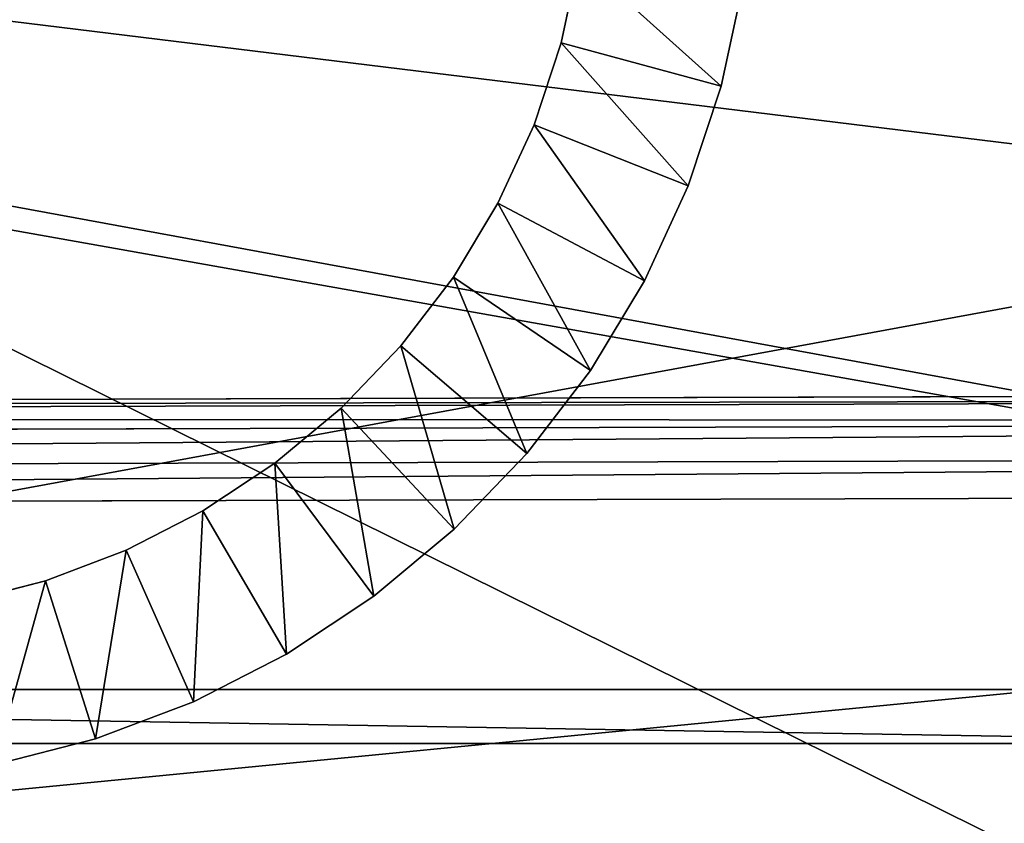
# Model space of a CAD drawing. Extents: x 0 to 35.8, y 0 to 30.4.
# Tile 29 of 106: x 7.6 to 9.5, y 3.1 to 4.6. Entities that reach past the tile are written whole.
import ezdxf

# ---------------------------------------------------------------- set-up
doc = ezdxf.new("R2010")
doc.units = 0
doc.header["$MEASUREMENT"] = 0
doc.layers.get('0').update_dxf_attribs({"color": 13, "linetype": 'CONTINUOUS'})
for name, color, linetype in [('BSH_B36CD50SNB_SYMBOL_-_DO', 59, 'CONTINUOUS'), ('BSH_B36CD50SNB_SYMBOL_-_DR', 59, 'CONTINUOUS'), ('BSH_B36CD50SNB_SYMBOL_-_I0', 252, 'CONTINUOUS'), ('BSH_B36CD50SNB_SYMBOL_-_IC', 7, 'CONTINUOUS')]:
    doc.layers.add(name, color=color, linetype=linetype)

# ---------------------------------------------------------------- blocks, each defined once
blk = doc.blocks.new('B36CD50SNB_TRADECAD_DXF')
at = {"layer": 'BSH_B36CD50SNB_SYMBOL_-_DO', "color": 0}
for p, q in [((0, 5.4992, 68.3648), (13.2283, 3.8791, 68.3648)), ((0, 5.4992, 68.3648), (13.2283, 3.8791, 68.3648)), ((13.2283, 3.8791, 68.3648), (0, 3.8408, 68.3648)), ((13.2283, 3.8791, 69.4602), (0, 3.8408, 69.4602)), ((13.2283, 3.8791, 68.3648), (0, 3.8408, 68.3648)), ((13.2283, 3.8791, 69.4602), (0, 3.8408, 69.4602)), ((0.0134, 3.8277, 69.5306), (13.2339, 3.8658, 69.5306)), ((0.0134, 3.8277, 69.5306), (13.2339, 3.8658, 69.5306)), ((13.2515, 3.8235, 69.5955), (0.056, 3.786, 69.5955)), ((13.2515, 3.8235, 69.5955), (0.056, 3.786, 69.5955)), ((13.2783, 3.7593, 69.638), (0.1208, 3.7226, 69.638)), ((13.2783, 3.7593, 69.638), (0.1208, 3.7226, 69.638)), ((0.1912, 3.6537, 69.6515), (13.3074, 3.6895, 69.6515)), ((0.1912, 3.6537, 69.6515), (13.3074, 3.6895, 69.6515))]:
    blk.add_line(p, q, dxfattribs=at)
at = {"layer": 'BSH_B36CD50SNB_SYMBOL_-_I0', "color": 0}
for p, q in [((8.6386, 4.5258, 53.3929), (8.6719, 4.6828, 53.3929)), ((8.6719, 4.6828, 52.4133), (8.6386, 4.5258, 52.4133)), ((8.6386, 4.5258, 53.3929), (8.6719, 4.6828, 53.3929)), ((8.6719, 4.6828, 52.4133), (8.6386, 4.5258, 52.4133)), ((8.9766, 4.6356, 53.3929), (8.9362, 4.4452, 53.3929)), ((8.9766, 4.6356, 52.4133), (8.9362, 4.4452, 52.4133)), ((8.9766, 4.6356, 53.3929), (8.9362, 4.4452, 53.3929)), ((8.9766, 4.6356, 52.4133), (8.9362, 4.4452, 52.4133)), ((8.5881, 4.3735, 53.3929), (8.6386, 4.5258, 53.3929)), ((8.6386, 4.5258, 52.4133), (8.5881, 4.3735, 52.4133)), ((8.5881, 4.3735, 53.3929), (8.6386, 4.5258, 53.3929)), ((8.6386, 4.5258, 52.4133), (8.5881, 4.3735, 52.4133)), ((8.9362, 4.4452, 53.3929), (8.6386, 4.5258, 53.3929)), ((8.6386, 4.5258, 52.4133), (8.9362, 4.4452, 52.4133)), ((8.6386, 4.5258, 53.3929), (8.6386, 4.5258, 52.4133)), ((8.9362, 4.4452, 53.3929), (8.6386, 4.5258, 53.3929)), ((8.6386, 4.5258, 52.4133), (8.9362, 4.4452, 52.4133)), ((8.6386, 4.5258, 53.3929), (8.6386, 4.5258, 52.4133)), ((8.9362, 4.4452, 53.3929), (8.8749, 4.2604, 53.3929)), ((8.9362, 4.4452, 52.4133), (8.8749, 4.2604, 52.4133)), ((8.9362, 4.4452, 53.3929), (8.8749, 4.2604, 53.3929)), ((8.9362, 4.4452, 52.4133), (8.8749, 4.2604, 52.4133)), ((8.9362, 4.4452, 52.4133), (8.9362, 4.4452, 53.3929)), ((8.9362, 4.4452, 52.4133), (8.9362, 4.4452, 53.3929)), ((8.521, 4.2277, 53.3929), (8.5881, 4.3735, 53.3929)), ((8.5881, 4.3735, 52.4133), (8.521, 4.2277, 52.4133)), ((8.521, 4.2277, 53.3929), (8.5881, 4.3735, 53.3929)), ((8.5881, 4.3735, 52.4133), (8.521, 4.2277, 52.4133)), ((8.8749, 4.2604, 53.3929), (8.5881, 4.3735, 53.3929)), ((8.5881, 4.3735, 52.4133), (8.8749, 4.2604, 52.4133)), ((8.5881, 4.3735, 53.3929), (8.5881, 4.3735, 52.4133)), ((8.8749, 4.2604, 53.3929), (8.5881, 4.3735, 53.3929)), ((8.5881, 4.3735, 52.4133), (8.8749, 4.2604, 52.4133)), ((8.5881, 4.3735, 53.3929), (8.5881, 4.3735, 52.4133)), ((8.8749, 4.2604, 53.3929), (8.7935, 4.0835, 53.3929)), ((8.8749, 4.2604, 52.4133), (8.7935, 4.0835, 52.4133)), ((8.8749, 4.2604, 53.3929), (8.7935, 4.0835, 53.3929)), ((8.8749, 4.2604, 52.4133), (8.7935, 4.0835, 52.4133)), ((8.8749, 4.2604, 52.4133), (8.8749, 4.2604, 53.3929)), ((8.8749, 4.2604, 52.4133), (8.8749, 4.2604, 53.3929)), ((8.4382, 4.0902, 53.3929), (8.521, 4.2277, 53.3929)), ((8.521, 4.2277, 52.4133), (8.4382, 4.0902, 52.4133)), ((8.4382, 4.0902, 53.3929), (8.521, 4.2277, 53.3929)), ((8.521, 4.2277, 52.4133), (8.4382, 4.0902, 52.4133)), ((8.7935, 4.0835, 53.3929), (8.521, 4.2277, 53.3929)), ((8.521, 4.2277, 52.4133), (8.7935, 4.0835, 52.4133)), ((8.521, 4.2277, 53.3929), (8.521, 4.2277, 52.4133)), ((8.7935, 4.0835, 53.3929), (8.521, 4.2277, 53.3929)), ((8.521, 4.2277, 52.4133), (8.7935, 4.0835, 52.4133)), ((8.521, 4.2277, 53.3929), (8.521, 4.2277, 52.4133)), ((8.3406, 3.9628, 53.3929), (8.4382, 4.0902, 53.3929)), ((8.4382, 4.0902, 52.4133), (8.3406, 3.9628, 52.4133)), ((8.3406, 3.9628, 53.3929), (8.4382, 4.0902, 53.3929)), ((8.4382, 4.0902, 52.4133), (8.3406, 3.9628, 52.4133)), ((8.693, 3.9167, 53.3929), (8.4382, 4.0902, 53.3929)), ((8.4382, 4.0902, 52.4133), (8.693, 3.9167, 52.4133)), ((8.4382, 4.0902, 53.3929), (8.4382, 4.0902, 52.4133)), ((8.693, 3.9167, 53.3929), (8.4382, 4.0902, 53.3929)), ((8.4382, 4.0902, 52.4133), (8.693, 3.9167, 52.4133)), ((8.4382, 4.0902, 53.3929), (8.4382, 4.0902, 52.4133)), ((8.7935, 4.0835, 53.3929), (8.693, 3.9167, 53.3929)), ((8.7935, 4.0835, 52.4133), (8.693, 3.9167, 52.4133)), ((8.7935, 4.0835, 53.3929), (8.693, 3.9167, 53.3929)), ((8.7935, 4.0835, 52.4133), (8.693, 3.9167, 52.4133)), ((8.7935, 4.0835, 52.4133), (8.7935, 4.0835, 53.3929)), ((8.7935, 4.0835, 52.4133), (8.7935, 4.0835, 53.3929)), ((8.2295, 3.8469, 53.3929), (8.3406, 3.9628, 53.3929)), ((8.3406, 3.9628, 52.4133), (8.2295, 3.8469, 52.4133)), ((8.2295, 3.8469, 53.3929), (8.3406, 3.9628, 53.3929)), ((8.3406, 3.9628, 52.4133), (8.2295, 3.8469, 52.4133)), ((8.5747, 3.7621, 53.3929), (8.3406, 3.9628, 53.3929)), ((8.3406, 3.9628, 52.4133), (8.5747, 3.7621, 52.4133)), ((8.3406, 3.9628, 53.3929), (8.3406, 3.9628, 52.4133)), ((8.5747, 3.7621, 53.3929), (8.3406, 3.9628, 53.3929)), ((8.3406, 3.9628, 52.4133), (8.5747, 3.7621, 52.4133)), ((8.3406, 3.9628, 53.3929), (8.3406, 3.9628, 52.4133)), ((8.693, 3.9167, 53.3929), (8.5747, 3.7621, 53.3929)), ((8.693, 3.9167, 52.4133), (8.5747, 3.7621, 52.4133)), ((8.693, 3.9167, 53.3929), (8.5747, 3.7621, 53.3929)), ((8.693, 3.9167, 52.4133), (8.5747, 3.7621, 52.4133)), ((8.693, 3.9167, 52.4133), (8.693, 3.9167, 53.3929)), ((8.693, 3.9167, 52.4133), (8.693, 3.9167, 53.3929)), ((8.1063, 3.7441, 53.3929), (8.2295, 3.8469, 53.3929)), ((8.2295, 3.8469, 52.4133), (8.1063, 3.7441, 52.4133)), ((8.1063, 3.7441, 53.3929), (8.2295, 3.8469, 53.3929)), ((8.2295, 3.8469, 52.4133), (8.1063, 3.7441, 52.4133)), ((8.4399, 3.6215, 53.3929), (8.2295, 3.8469, 53.3929)), ((8.2295, 3.8469, 52.4133), (8.4399, 3.6215, 52.4133)), ((8.2295, 3.8469, 53.3929), (8.2295, 3.8469, 52.4133)), ((8.4399, 3.6215, 53.3929), (8.2295, 3.8469, 53.3929)), ((8.2295, 3.8469, 52.4133), (8.4399, 3.6215, 52.4133)), ((8.2295, 3.8469, 53.3929), (8.2295, 3.8469, 52.4133)), ((8.5747, 3.7621, 53.3929), (8.4399, 3.6215, 53.3929)), ((8.5747, 3.7621, 52.4133), (8.4399, 3.6215, 52.4133)), ((8.5747, 3.7621, 53.3929), (8.4399, 3.6215, 53.3929)), ((8.5747, 3.7621, 52.4133), (8.4399, 3.6215, 52.4133)), ((8.5747, 3.7621, 52.4133), (8.5747, 3.7621, 53.3929)), ((8.5747, 3.7621, 52.4133), (8.5747, 3.7621, 53.3929)), ((7.9725, 3.6555, 53.3929), (8.1063, 3.7441, 53.3929)), ((8.1063, 3.7441, 52.4133), (7.9725, 3.6555, 52.4133)), ((7.9725, 3.6555, 53.3929), (8.1063, 3.7441, 53.3929)), ((8.1063, 3.7441, 52.4133), (7.9725, 3.6555, 52.4133)), ((8.2904, 3.4968, 53.3929), (8.1063, 3.7441, 53.3929)), ((8.1063, 3.7441, 52.4133), (8.2904, 3.4968, 52.4133)), ((8.1063, 3.7441, 53.3929), (8.1063, 3.7441, 52.4133)), ((8.2904, 3.4968, 53.3929), (8.1063, 3.7441, 53.3929)), ((8.1063, 3.7441, 52.4133), (8.2904, 3.4968, 52.4133)), ((8.1063, 3.7441, 53.3929), (8.1063, 3.7441, 52.4133)), ((7.8296, 3.5824, 53.3929), (7.9725, 3.6555, 53.3929)), ((7.9725, 3.6555, 52.4133), (7.8296, 3.5824, 52.4133)), ((7.8296, 3.5824, 53.3929), (7.9725, 3.6555, 53.3929)), ((7.9725, 3.6555, 52.4133), (7.8296, 3.5824, 52.4133)), ((8.1281, 3.3893, 53.3929), (7.9725, 3.6555, 53.3929)), ((7.9725, 3.6555, 52.4133), (8.1281, 3.3893, 52.4133)), ((7.9725, 3.6555, 53.3929), (7.9725, 3.6555, 52.4133)), ((8.1281, 3.3893, 53.3929), (7.9725, 3.6555, 53.3929)), ((7.9725, 3.6555, 52.4133), (8.1281, 3.3893, 52.4133)), ((7.9725, 3.6555, 53.3929), (7.9725, 3.6555, 52.4133)), ((8.4399, 3.6215, 53.3929), (8.2904, 3.4968, 53.3929)), ((8.4399, 3.6215, 52.4133), (8.2904, 3.4968, 52.4133)), ((8.4399, 3.6215, 53.3929), (8.2904, 3.4968, 53.3929)), ((8.4399, 3.6215, 52.4133), (8.2904, 3.4968, 52.4133)), ((8.4399, 3.6215, 52.4133), (8.4399, 3.6215, 53.3929)), ((8.4399, 3.6215, 52.4133), (8.4399, 3.6215, 53.3929)), ((7.6796, 3.5255, 53.3929), (7.8296, 3.5824, 53.3929)), ((7.8296, 3.5824, 52.4133), (7.6796, 3.5255, 52.4133)), ((7.6796, 3.5255, 53.3929), (7.8296, 3.5824, 53.3929)), ((7.8296, 3.5824, 52.4133), (7.6796, 3.5255, 52.4133)), ((7.9548, 3.3006, 53.3929), (7.8296, 3.5824, 53.3929)), ((7.8296, 3.5824, 52.4133), (7.9548, 3.3006, 52.4133)), ((7.8296, 3.5824, 53.3929), (7.8296, 3.5824, 52.4133)), ((7.9548, 3.3006, 53.3929), (7.8296, 3.5824, 53.3929)), ((7.8296, 3.5824, 52.4133), (7.9548, 3.3006, 52.4133)), ((7.8296, 3.5824, 53.3929), (7.8296, 3.5824, 52.4133)), ((7.5241, 3.4855, 53.3929), (7.6796, 3.5255, 53.3929)), ((7.6796, 3.5255, 52.4133), (7.5241, 3.4855, 52.4133)), ((7.5241, 3.4855, 53.3929), (7.6796, 3.5255, 53.3929)), ((7.6796, 3.5255, 52.4133), (7.5241, 3.4855, 52.4133)), ((7.7727, 3.2315, 53.3929), (7.6796, 3.5255, 53.3929)), ((7.6796, 3.5255, 52.4133), (7.7727, 3.2315, 52.4133)), ((7.6796, 3.5255, 53.3929), (7.6796, 3.5255, 52.4133)), ((7.7727, 3.2315, 53.3929), (7.6796, 3.5255, 53.3929)), ((7.6796, 3.5255, 52.4133), (7.7727, 3.2315, 52.4133)), ((7.6796, 3.5255, 53.3929), (7.6796, 3.5255, 52.4133)), ((8.2904, 3.4968, 53.3929), (8.1281, 3.3893, 53.3929)), ((8.2904, 3.4968, 52.4133), (8.1281, 3.3893, 52.4133)), ((8.2904, 3.4968, 53.3929), (8.1281, 3.3893, 53.3929)), ((8.2904, 3.4968, 52.4133), (8.1281, 3.3893, 52.4133)), ((8.2904, 3.4968, 52.4133), (8.2904, 3.4968, 53.3929)), ((8.2904, 3.4968, 52.4133), (8.2904, 3.4968, 53.3929)), ((8.1281, 3.3893, 53.3929), (7.9548, 3.3006, 53.3929)), ((8.1281, 3.3893, 52.4133), (7.9548, 3.3006, 52.4133)), ((8.1281, 3.3893, 53.3929), (7.9548, 3.3006, 53.3929)), ((8.1281, 3.3893, 52.4133), (7.9548, 3.3006, 52.4133)), ((8.1281, 3.3893, 52.4133), (8.1281, 3.3893, 53.3929)), ((8.1281, 3.3893, 52.4133), (8.1281, 3.3893, 53.3929)), ((7.9548, 3.3006, 53.3929), (7.7727, 3.2315, 53.3929)), ((7.9548, 3.3006, 52.4133), (7.7727, 3.2315, 52.4133)), ((7.9548, 3.3006, 53.3929), (7.7727, 3.2315, 53.3929)), ((7.9548, 3.3006, 52.4133), (7.7727, 3.2315, 52.4133)), ((7.9548, 3.3006, 52.4133), (7.9548, 3.3006, 53.3929)), ((7.9548, 3.3006, 52.4133), (7.9548, 3.3006, 53.3929)), ((7.7727, 3.2315, 53.3929), (7.5841, 3.1831, 53.3929)), ((7.7727, 3.2315, 52.4133), (7.5841, 3.1831, 52.4133)), ((7.7727, 3.2315, 53.3929), (7.5841, 3.1831, 53.3929)), ((7.7727, 3.2315, 52.4133), (7.5841, 3.1831, 52.4133)), ((7.7727, 3.2315, 52.4133), (7.7727, 3.2315, 53.3929)), ((7.7727, 3.2315, 52.4133), (7.7727, 3.2315, 53.3929))]:
    blk.add_line(p, q, dxfattribs=at)
at = {"layer": 'BSH_B36CD50SNB_SYMBOL_-_IC', "color": 0}
for p, q in [((10.1654, 3.3232, 43.2485), (4.3056, 3.3232, 43.2485)), ((10.1654, 3.3232, 43.2485), (4.3056, 3.3232, 43.2485)), ((10.1654, 3.3232, 43.302), (4.3056, 3.3232, 43.302)), ((10.1654, 3.3232, 43.302), (4.3056, 3.3232, 43.302)), ((4.2056, 3.2232, 43.3014), (10.2654, 3.2232, 43.3014)), ((4.2056, 3.2232, 43.3014), (10.2654, 3.2232, 43.3014))]:
    blk.add_line(p, q, dxfattribs=at)
at = {"layer": 'BSH_B36CD50SNB_SYMBOL_-_DO', "color": 250}
mesh = blk.add_polyface(dxfattribs=at)
corners = [(13.2283, 3.8791, 68.3648), (0, 3.8408, 68.3648), (0, 5.4992, 68.3648)]
mesh.append_faces([[corners[k] for k in face] for face in [(0, 1, 2)]], dxfattribs={"color": 250})
mesh = blk.add_polyface(dxfattribs=at)
corners = [(13.2312, 5.4992, 68.3648), (13.2283, 3.8791, 68.3648), (0, 5.4992, 68.3648)]
mesh.append_faces([[corners[k] for k in face] for face in [(0, 1, 2)]], dxfattribs={"color": 250})
mesh = blk.add_polyface(dxfattribs=at)
corners = [(17.5297, 2.4145, 27.0544), (0.1912, 5.4992, 27.0544), (0.1912, 2.4145, 27.0544), (17.5297, 5.4992, 27.0544)]
mesh.append_faces([[corners[k] for k in face] for face in [(0, 1, 2), (1, 0, 3)]], dxfattribs={"vtx0": -1, "color": 250})
mesh = blk.add_polyface(dxfattribs=at)
corners = [(13.2283, 3.8791, 69.4602), (0, 3.8408, 68.3648), (13.2283, 3.8791, 68.3648), (0, 3.8408, 69.4602)]
mesh.append_faces([[corners[k] for k in face] for face in [(0, 1, 2), (1, 0, 3)]], dxfattribs={"vtx0": -1, "color": 250})
mesh = blk.add_polyface(dxfattribs=at)
corners = [(13.2339, 3.8658, 69.5306), (0, 3.8408, 69.4602), (13.2283, 3.8791, 69.4602), (0.0134, 3.8277, 69.5306)]
mesh.append_faces([[corners[k] for k in face] for face in [(0, 1, 2), (1, 0, 3)]], dxfattribs={"vtx0": -1, "color": 250})
mesh = blk.add_polyface(dxfattribs=at)
corners = [(13.2515, 3.8235, 69.5955), (0.0134, 3.8277, 69.5306), (13.2339, 3.8658, 69.5306), (0.056, 3.786, 69.5955)]
mesh.append_faces([[corners[k] for k in face] for face in [(0, 1, 2), (1, 0, 3)]], dxfattribs={"vtx0": -1, "color": 250})
mesh = blk.add_polyface(dxfattribs=at)
corners = [(13.2515, 3.8235, 69.5955), (0.1208, 3.7226, 69.638), (0.056, 3.786, 69.5955), (13.2783, 3.7593, 69.638)]
mesh.append_faces([[corners[k] for k in face] for face in [(0, 1, 2), (1, 0, 3)]], dxfattribs={"vtx0": -1, "color": 250})
mesh = blk.add_polyface(dxfattribs=at)
corners = [(13.2783, 3.7593, 69.638), (0.1912, 3.6537, 69.6515), (0.1208, 3.7226, 69.638), (13.3074, 3.6895, 69.6515)]
mesh.append_faces([[corners[k] for k in face] for face in [(0, 1, 2), (1, 0, 3)]], dxfattribs={"vtx0": -1, "color": 250})
mesh = blk.add_polyface(dxfattribs=at)
corners = [(13.3074, 3.6895, 69.6515), (0.1912, 2.4145, 69.6515), (0.1912, 3.6537, 69.6515), (17.5297, 2.4145, 69.6515)]
mesh.append_faces([[corners[k] for k in face] for face in [(0, 1, 2), (1, 0, 3)]], dxfattribs={"vtx0": -1, "color": 250})
at = {"layer": 'BSH_B36CD50SNB_SYMBOL_-_DR', "color": 250}
mesh = blk.add_polyface(dxfattribs=at)
corners = [(17.9195, 2.3266, 0.8481), (0.1912, 5.5893, 0.8481), (0.1912, 2.3266, 0.8481), (17.9195, 5.5893, 0.8481)]
mesh.append_faces([[corners[k] for k in face] for face in [(0, 1, 2), (1, 0, 3)]], dxfattribs={"vtx0": -1, "color": 250})
mesh = blk.add_polyface(dxfattribs=at)
corners = [(17.9195, 5.5893, 26.5552), (0.1912, 2.3266, 26.5552), (0.1912, 5.5893, 26.5552), (17.9195, 2.3266, 26.5552)]
mesh.append_faces([[corners[k] for k in face] for face in [(0, 1, 2), (1, 0, 3)]], dxfattribs={"vtx0": -1, "color": 250})
at = {"layer": 'BSH_B36CD50SNB_SYMBOL_-_I0', "color": 252}
mesh = blk.add_polyface(dxfattribs=at)
corners = [(8.6719, 4.6828, 53.3929), (8.9362, 4.4452, 53.3929), (8.6386, 4.5258, 53.3929), (8.9766, 4.6356, 53.3929)]
mesh.append_faces([[corners[k] for k in face] for face in [(0, 1, 2), (1, 0, 3)]], dxfattribs={"vtx0": -1, "color": 252})
mesh = blk.add_polyface(dxfattribs=at)
corners = [(8.9362, 4.4452, 52.4133), (8.6719, 4.6828, 52.4133), (8.6386, 4.5258, 52.4133), (8.9766, 4.6356, 52.4133)]
mesh.append_faces([[corners[k] for k in face] for face in [(0, 1, 2), (1, 0, 3)]], dxfattribs={"vtx0": -1, "color": 252})
mesh = blk.add_polyface(dxfattribs=at)
corners = [(8.6719, 4.6828, 52.4133), (8.6386, 4.5258, 53.3929), (8.6386, 4.5258, 52.4133), (8.6719, 4.6828, 53.3929)]
mesh.append_faces([[corners[k] for k in face] for face in [(0, 1, 2), (1, 0, 3)]], dxfattribs={"vtx0": -1, "color": 252})
mesh = blk.add_polyface(dxfattribs=at)
corners = [(8.9766, 4.6356, 53.3929), (8.9362, 4.4452, 52.4133), (8.9362, 4.4452, 53.3929), (8.9766, 4.6356, 52.4133)]
mesh.append_faces([[corners[k] for k in face] for face in [(0, 1, 2), (1, 0, 3)]], dxfattribs={"vtx0": -1, "color": 252})
mesh = blk.add_polyface(dxfattribs=at)
corners = [(8.6386, 4.5258, 53.3929), (8.8749, 4.2604, 53.3929), (8.5881, 4.3735, 53.3929), (8.9362, 4.4452, 53.3929)]
mesh.append_faces([[corners[k] for k in face] for face in [(0, 1, 2), (1, 0, 3)]], dxfattribs={"vtx0": -1, "color": 252})
mesh = blk.add_polyface(dxfattribs=at)
corners = [(8.8749, 4.2604, 52.4133), (8.6386, 4.5258, 52.4133), (8.5881, 4.3735, 52.4133), (8.9362, 4.4452, 52.4133)]
mesh.append_faces([[corners[k] for k in face] for face in [(0, 1, 2), (1, 0, 3)]], dxfattribs={"vtx0": -1, "color": 252})
mesh = blk.add_polyface(dxfattribs=at)
corners = [(8.6386, 4.5258, 52.4133), (8.5881, 4.3735, 53.3929), (8.5881, 4.3735, 52.4133), (8.6386, 4.5258, 53.3929)]
mesh.append_faces([[corners[k] for k in face] for face in [(0, 1, 2), (1, 0, 3)]], dxfattribs={"vtx0": -1, "color": 252})
mesh = blk.add_polyface(dxfattribs=at)
corners = [(8.9362, 4.4452, 53.3929), (8.8749, 4.2604, 52.4133), (8.8749, 4.2604, 53.3929), (8.9362, 4.4452, 52.4133)]
mesh.append_faces([[corners[k] for k in face] for face in [(0, 1, 2), (1, 0, 3)]], dxfattribs={"vtx0": -1, "color": 252})
mesh = blk.add_polyface(dxfattribs=at)
corners = [(8.5881, 4.3735, 53.3929), (8.7935, 4.0835, 53.3929), (8.521, 4.2277, 53.3929), (8.8749, 4.2604, 53.3929)]
mesh.append_faces([[corners[k] for k in face] for face in [(0, 1, 2), (1, 0, 3)]], dxfattribs={"vtx0": -1, "color": 252})
mesh = blk.add_polyface(dxfattribs=at)
corners = [(8.7935, 4.0835, 52.4133), (8.5881, 4.3735, 52.4133), (8.521, 4.2277, 52.4133), (8.8749, 4.2604, 52.4133)]
mesh.append_faces([[corners[k] for k in face] for face in [(0, 1, 2), (1, 0, 3)]], dxfattribs={"vtx0": -1, "color": 252})
mesh = blk.add_polyface(dxfattribs=at)
corners = [(8.5881, 4.3735, 52.4133), (8.521, 4.2277, 53.3929), (8.521, 4.2277, 52.4133), (8.5881, 4.3735, 53.3929)]
mesh.append_faces([[corners[k] for k in face] for face in [(0, 1, 2), (1, 0, 3)]], dxfattribs={"vtx0": -1, "color": 252})
mesh = blk.add_polyface(dxfattribs=at)
corners = [(8.8749, 4.2604, 53.3929), (8.7935, 4.0835, 52.4133), (8.7935, 4.0835, 53.3929), (8.8749, 4.2604, 52.4133)]
mesh.append_faces([[corners[k] for k in face] for face in [(0, 1, 2), (1, 0, 3)]], dxfattribs={"vtx0": -1, "color": 252})
mesh = blk.add_polyface(dxfattribs=at)
corners = [(8.521, 4.2277, 53.3929), (8.693, 3.9167, 53.3929), (8.4382, 4.0902, 53.3929), (8.7935, 4.0835, 53.3929)]
mesh.append_faces([[corners[k] for k in face] for face in [(0, 1, 2), (1, 0, 3)]], dxfattribs={"vtx0": -1, "color": 252})
mesh = blk.add_polyface(dxfattribs=at)
corners = [(8.693, 3.9167, 52.4133), (8.521, 4.2277, 52.4133), (8.4382, 4.0902, 52.4133), (8.7935, 4.0835, 52.4133)]
mesh.append_faces([[corners[k] for k in face] for face in [(0, 1, 2), (1, 0, 3)]], dxfattribs={"vtx0": -1, "color": 252})
mesh = blk.add_polyface(dxfattribs=at)
corners = [(8.521, 4.2277, 52.4133), (8.4382, 4.0902, 53.3929), (8.4382, 4.0902, 52.4133), (8.521, 4.2277, 53.3929)]
mesh.append_faces([[corners[k] for k in face] for face in [(0, 1, 2), (1, 0, 3)]], dxfattribs={"vtx0": -1, "color": 252})
mesh = blk.add_polyface(dxfattribs=at)
corners = [(8.4382, 4.0902, 53.3929), (8.5747, 3.7621, 53.3929), (8.3406, 3.9628, 53.3929), (8.693, 3.9167, 53.3929)]
mesh.append_faces([[corners[k] for k in face] for face in [(0, 1, 2), (1, 0, 3)]], dxfattribs={"vtx0": -1, "color": 252})
mesh = blk.add_polyface(dxfattribs=at)
corners = [(8.5747, 3.7621, 52.4133), (8.4382, 4.0902, 52.4133), (8.3406, 3.9628, 52.4133), (8.693, 3.9167, 52.4133)]
mesh.append_faces([[corners[k] for k in face] for face in [(0, 1, 2), (1, 0, 3)]], dxfattribs={"vtx0": -1, "color": 252})
mesh = blk.add_polyface(dxfattribs=at)
corners = [(8.4382, 4.0902, 52.4133), (8.3406, 3.9628, 53.3929), (8.3406, 3.9628, 52.4133), (8.4382, 4.0902, 53.3929)]
mesh.append_faces([[corners[k] for k in face] for face in [(0, 1, 2), (1, 0, 3)]], dxfattribs={"vtx0": -1, "color": 252})
mesh = blk.add_polyface(dxfattribs=at)
corners = [(8.7935, 4.0835, 53.3929), (8.693, 3.9167, 52.4133), (8.693, 3.9167, 53.3929), (8.7935, 4.0835, 52.4133)]
mesh.append_faces([[corners[k] for k in face] for face in [(0, 1, 2), (1, 0, 3)]], dxfattribs={"vtx0": -1, "color": 252})
mesh = blk.add_polyface(dxfattribs=at)
corners = [(8.3406, 3.9628, 53.3929), (8.4399, 3.6215, 53.3929), (8.2295, 3.8469, 53.3929), (8.5747, 3.7621, 53.3929)]
mesh.append_faces([[corners[k] for k in face] for face in [(0, 1, 2), (1, 0, 3)]], dxfattribs={"vtx0": -1, "color": 252})
mesh = blk.add_polyface(dxfattribs=at)
corners = [(8.4399, 3.6215, 52.4133), (8.3406, 3.9628, 52.4133), (8.2295, 3.8469, 52.4133), (8.5747, 3.7621, 52.4133)]
mesh.append_faces([[corners[k] for k in face] for face in [(0, 1, 2), (1, 0, 3)]], dxfattribs={"vtx0": -1, "color": 252})
mesh = blk.add_polyface(dxfattribs=at)
corners = [(8.3406, 3.9628, 52.4133), (8.2295, 3.8469, 53.3929), (8.2295, 3.8469, 52.4133), (8.3406, 3.9628, 53.3929)]
mesh.append_faces([[corners[k] for k in face] for face in [(0, 1, 2), (1, 0, 3)]], dxfattribs={"vtx0": -1, "color": 252})
mesh = blk.add_polyface(dxfattribs=at)
corners = [(8.693, 3.9167, 53.3929), (8.5747, 3.7621, 52.4133), (8.5747, 3.7621, 53.3929), (8.693, 3.9167, 52.4133)]
mesh.append_faces([[corners[k] for k in face] for face in [(0, 1, 2), (1, 0, 3)]], dxfattribs={"vtx0": -1, "color": 252})
mesh = blk.add_polyface(dxfattribs=at)
corners = [(8.2295, 3.8469, 53.3929), (8.2904, 3.4968, 53.3929), (8.1063, 3.7441, 53.3929), (8.4399, 3.6215, 53.3929)]
mesh.append_faces([[corners[k] for k in face] for face in [(0, 1, 2), (1, 0, 3)]], dxfattribs={"vtx0": -1, "color": 252})
mesh = blk.add_polyface(dxfattribs=at)
corners = [(8.2904, 3.4968, 52.4133), (8.2295, 3.8469, 52.4133), (8.1063, 3.7441, 52.4133), (8.4399, 3.6215, 52.4133)]
mesh.append_faces([[corners[k] for k in face] for face in [(0, 1, 2), (1, 0, 3)]], dxfattribs={"vtx0": -1, "color": 252})
mesh = blk.add_polyface(dxfattribs=at)
corners = [(8.2295, 3.8469, 53.3929), (8.1063, 3.7441, 52.4133), (8.2295, 3.8469, 52.4133), (8.1063, 3.7441, 53.3929)]
mesh.append_faces([[corners[k] for k in face] for face in [(0, 1, 2), (1, 0, 3)]], dxfattribs={"vtx0": -1, "color": 252})
mesh = blk.add_polyface(dxfattribs=at)
corners = [(8.5747, 3.7621, 53.3929), (8.4399, 3.6215, 52.4133), (8.4399, 3.6215, 53.3929), (8.5747, 3.7621, 52.4133)]
mesh.append_faces([[corners[k] for k in face] for face in [(0, 1, 2), (1, 0, 3)]], dxfattribs={"vtx0": -1, "color": 252})
mesh = blk.add_polyface(dxfattribs=at)
corners = [(8.1063, 3.7441, 53.3929), (8.1281, 3.3893, 53.3929), (7.9725, 3.6555, 53.3929), (8.2904, 3.4968, 53.3929)]
mesh.append_faces([[corners[k] for k in face] for face in [(0, 1, 2), (1, 0, 3)]], dxfattribs={"vtx0": -1, "color": 252})
mesh = blk.add_polyface(dxfattribs=at)
corners = [(8.1281, 3.3893, 52.4133), (8.1063, 3.7441, 52.4133), (7.9725, 3.6555, 52.4133), (8.2904, 3.4968, 52.4133)]
mesh.append_faces([[corners[k] for k in face] for face in [(0, 1, 2), (1, 0, 3)]], dxfattribs={"vtx0": -1, "color": 252})
mesh = blk.add_polyface(dxfattribs=at)
corners = [(8.1063, 3.7441, 53.3929), (7.9725, 3.6555, 52.4133), (8.1063, 3.7441, 52.4133), (7.9725, 3.6555, 53.3929)]
mesh.append_faces([[corners[k] for k in face] for face in [(0, 1, 2), (1, 0, 3)]], dxfattribs={"vtx0": -1, "color": 252})
mesh = blk.add_polyface(dxfattribs=at)
corners = [(7.9725, 3.6555, 53.3929), (7.9548, 3.3006, 53.3929), (7.8296, 3.5824, 53.3929), (8.1281, 3.3893, 53.3929)]
mesh.append_faces([[corners[k] for k in face] for face in [(0, 1, 2), (1, 0, 3)]], dxfattribs={"vtx0": -1, "color": 252})
mesh = blk.add_polyface(dxfattribs=at)
corners = [(7.9548, 3.3006, 52.4133), (7.9725, 3.6555, 52.4133), (7.8296, 3.5824, 52.4133), (8.1281, 3.3893, 52.4133)]
mesh.append_faces([[corners[k] for k in face] for face in [(0, 1, 2), (1, 0, 3)]], dxfattribs={"vtx0": -1, "color": 252})
mesh = blk.add_polyface(dxfattribs=at)
corners = [(7.9725, 3.6555, 53.3929), (7.8296, 3.5824, 52.4133), (7.9725, 3.6555, 52.4133), (7.8296, 3.5824, 53.3929)]
mesh.append_faces([[corners[k] for k in face] for face in [(0, 1, 2), (1, 0, 3)]], dxfattribs={"vtx0": -1, "color": 252})
mesh = blk.add_polyface(dxfattribs=at)
corners = [(8.2904, 3.4968, 53.3929), (8.4399, 3.6215, 52.4133), (8.2904, 3.4968, 52.4133), (8.4399, 3.6215, 53.3929)]
mesh.append_faces([[corners[k] for k in face] for face in [(0, 1, 2), (1, 0, 3)]], dxfattribs={"vtx0": -1, "color": 252})
mesh = blk.add_polyface(dxfattribs=at)
corners = [(7.8296, 3.5824, 53.3929), (7.7727, 3.2315, 53.3929), (7.6796, 3.5255, 53.3929), (7.9548, 3.3006, 53.3929)]
mesh.append_faces([[corners[k] for k in face] for face in [(0, 1, 2), (1, 0, 3)]], dxfattribs={"vtx0": -1, "color": 252})
mesh = blk.add_polyface(dxfattribs=at)
corners = [(7.7727, 3.2315, 52.4133), (7.8296, 3.5824, 52.4133), (7.6796, 3.5255, 52.4133), (7.9548, 3.3006, 52.4133)]
mesh.append_faces([[corners[k] for k in face] for face in [(0, 1, 2), (1, 0, 3)]], dxfattribs={"vtx0": -1, "color": 252})
mesh = blk.add_polyface(dxfattribs=at)
corners = [(7.8296, 3.5824, 53.3929), (7.6796, 3.5255, 52.4133), (7.8296, 3.5824, 52.4133), (7.6796, 3.5255, 53.3929)]
mesh.append_faces([[corners[k] for k in face] for face in [(0, 1, 2), (1, 0, 3)]], dxfattribs={"vtx0": -1, "color": 252})
mesh = blk.add_polyface(dxfattribs=at)
corners = [(7.6796, 3.5255, 53.3929), (7.5841, 3.1831, 53.3929), (7.5241, 3.4855, 53.3929), (7.7727, 3.2315, 53.3929)]
mesh.append_faces([[corners[k] for k in face] for face in [(0, 1, 2), (1, 0, 3)]], dxfattribs={"vtx0": -1, "color": 252})
mesh = blk.add_polyface(dxfattribs=at)
corners = [(7.5841, 3.1831, 52.4133), (7.6796, 3.5255, 52.4133), (7.5241, 3.4855, 52.4133), (7.7727, 3.2315, 52.4133)]
mesh.append_faces([[corners[k] for k in face] for face in [(0, 1, 2), (1, 0, 3)]], dxfattribs={"vtx0": -1, "color": 252})
mesh = blk.add_polyface(dxfattribs=at)
corners = [(7.6796, 3.5255, 53.3929), (7.5241, 3.4855, 52.4133), (7.6796, 3.5255, 52.4133), (7.5241, 3.4855, 53.3929)]
mesh.append_faces([[corners[k] for k in face] for face in [(0, 1, 2), (1, 0, 3)]], dxfattribs={"vtx0": -1, "color": 252})
mesh = blk.add_polyface(dxfattribs=at)
corners = [(8.1281, 3.3893, 53.3929), (8.2904, 3.4968, 52.4133), (8.1281, 3.3893, 52.4133), (8.2904, 3.4968, 53.3929)]
mesh.append_faces([[corners[k] for k in face] for face in [(0, 1, 2), (1, 0, 3)]], dxfattribs={"vtx0": -1, "color": 252})
mesh = blk.add_polyface(dxfattribs=at)
corners = [(7.9548, 3.3006, 53.3929), (8.1281, 3.3893, 52.4133), (7.9548, 3.3006, 52.4133), (8.1281, 3.3893, 53.3929)]
mesh.append_faces([[corners[k] for k in face] for face in [(0, 1, 2), (1, 0, 3)]], dxfattribs={"vtx0": -1, "color": 252})
mesh = blk.add_polyface(dxfattribs=at)
corners = [(7.7727, 3.2315, 53.3929), (7.9548, 3.3006, 52.4133), (7.7727, 3.2315, 52.4133), (7.9548, 3.3006, 53.3929)]
mesh.append_faces([[corners[k] for k in face] for face in [(0, 1, 2), (1, 0, 3)]], dxfattribs={"vtx0": -1, "color": 252})
mesh = blk.add_polyface(dxfattribs=at)
corners = [(7.5841, 3.1831, 53.3929), (7.7727, 3.2315, 52.4133), (7.5841, 3.1831, 52.4133), (7.7727, 3.2315, 53.3929)]
mesh.append_faces([[corners[k] for k in face] for face in [(0, 1, 2), (1, 0, 3)]], dxfattribs={"vtx0": -1, "color": 252})
at = {"layer": 'BSH_B36CD50SNB_SYMBOL_-_IC', "color": 18}
mesh = blk.add_polyface(dxfattribs=at)
corners = [(11.1137, 2.2232, 53.1758), (3.5641, 5.9646, 53.1758), (3.4303, 2.2232, 53.1758), (10.9799, 5.9646, 53.1758)]
mesh.append_faces([[corners[k] for k in face] for face in [(0, 1, 2), (1, 0, 3)]], dxfattribs={"vtx0": -1, "color": 18})
mesh = blk.add_polyface(dxfattribs=at)
corners = [(10.1654, 5.8893, 43.2648), (4.3056, 3.3232, 43.2485), (4.3056, 5.8893, 43.2648), (10.1654, 3.3232, 43.2485)]
mesh.append_faces([[corners[k] for k in face] for face in [(0, 1, 2), (1, 0, 3)]], dxfattribs={"vtx0": -1, "color": 18})
mesh = blk.add_polyface(dxfattribs=at)
corners = [(4.3056, 3.3232, 43.302), (10.2654, 3.2232, 43.3014), (4.2056, 3.2232, 43.3014), (10.1654, 3.3232, 43.302)]
mesh.append_faces([[corners[k] for k in face] for face in [(0, 1, 2), (1, 0, 3)]], dxfattribs={"vtx0": -1, "color": 18})
mesh = blk.add_polyface(dxfattribs=at)
corners = [(10.1654, 3.3232, 43.302), (4.3056, 3.3232, 43.2485), (10.1654, 3.3232, 43.2485), (4.3056, 3.3232, 43.302)]
mesh.append_faces([[corners[k] for k in face] for face in [(0, 1, 2), (1, 0, 3)]], dxfattribs={"vtx0": -1, "color": 18})
mesh = blk.add_polyface(dxfattribs=at)
corners = [(4.2056, 3.2232, 43.3014), (11.1137, 2.2232, 43.2913), (3.4303, 2.2232, 43.2913), (10.2654, 3.2232, 43.3014)]
mesh.append_faces([[corners[k] for k in face] for face in [(0, 1, 2), (1, 0, 3)]], dxfattribs={"vtx0": -1, "color": 18})

msp = doc.modelspace()

# ---------------------------------------------------------------- block references
at = {"color": 0}
msp.add_blockref('B36CD50SNB_TRADECAD_DXF', (0, 0), dxfattribs=at)

doc.saveas('drawing.dxf')
